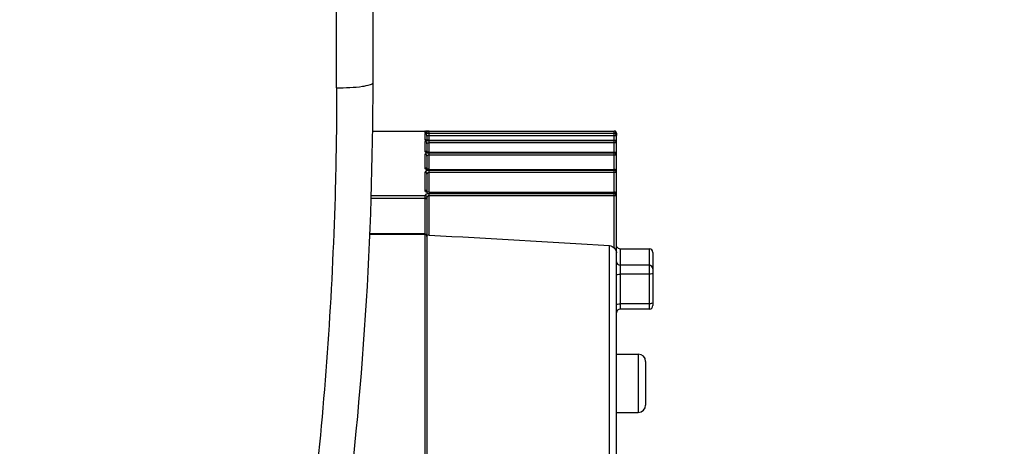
# Model space of a CAD drawing. Header units: millimetres. Extents: x 0 to 14268, y 0 to 10092.
# Tile 21 of 122: x 3714 to 3849, y 7190 to 7249. Entities that reach past the tile are written whole.
import ezdxf

# ---------------------------------------------------------------- set-up
doc = ezdxf.new("R2010")
doc.units = ezdxf.units.MM
doc.header["$LTSCALE"] = 784.74
doc.layers.get('0').update_dxf_attribs({"linetype": 'CONTINUOUS'})
for name, color, linetype in [('304103000191DXF_CONTINUOUS_LINE', 7, 'CONTINUOUS'), ('304304000142DXF_CONTINUOUS_LINE', 7, 'CONTINUOUS'), ('运动范围-新_DXF_DIMENSION', 7, 'CONTINUOUS')]:
    doc.layers.add(name, color=color, linetype=linetype)
doc.styles.get("Standard").update_dxf_attribs({"font": 'txt', "width": 0.7})
doc.dimstyles.new('DIMSTYLE_2', dxfattribs={"dimtxt": 108, "dimasz": 72, "dimexe": 1, "dimexo": 0, "dimgap": 2.25, "dimtad": 1, "dimdsep": 46, "dimtxsty": 'Standard', "dimblk": '_FILLED', "dimblk1": '_FILLED', "dimblk2": '_FILLED', "dimcen": 0.09, "dimclrt": 5, "dimazin": 2, "dimtp": 0.8, "dimtm": 0.8, "dimtfac": 1, "dimtofl": 0, "dimtmove": 0, "dimatfit": 3, "dimldrblk": '_FILLED', "dimfxl": 0, "dimtolj": 1, "dimarcsym": 0})

# ---------------------------------------------------------------- blocks, each defined once
blk = doc.blocks.new('_FILLED')
at = {"color": 0, "linetype": 'ByBlock'}
blk.add_solid([(0, 0), (-1, 0.1667), (-1, -0.1667)], dxfattribs=at)
blk = doc.blocks.new('*D9')
at = {"layer": '运动范围-新_DXF_DIMENSION', "color": 2, "linetype": 'Continuous', "transparency": 16777216}
for p, q in [((3212.87, 5599.9), (3212.87, 7914.48)), ((4042.87, 5599.9), (4042.87, 7914.48)), ((3212.87, 7902.48), (3627.87, 7902.48)), ((4042.87, 7902.48), (3627.87, 7902.48))]:
    blk.add_line(p, q, dxfattribs=at)
at = {"layer": '运动范围-新_DXF_DIMENSION', "color": 2, "linetype": 'Continuous', "transparency": 16777216, "xscale": 72, "yscale": 72, "zscale": 72, "rotation": 180}
blk.add_blockref('_FILLED', (3212.87, 7902.48), dxfattribs=at)
at = {"layer": '运动范围-新_DXF_DIMENSION', "color": 2, "linetype": 'Continuous', "transparency": 16777216, "xscale": 72, "yscale": 72, "zscale": 72}
blk.add_blockref('_FILLED', (4042.87, 7902.48), dxfattribs=at)
blk = doc.blocks.new('*D10')
at = {"layer": '运动范围-新_DXF_DIMENSION', "color": 2, "linetype": 'Continuous', "transparency": 16777216}
for p, q in [((3627.87, 7451.4), (3627.87, 7668.36)), ((4042.87, 5599.9), (4042.87, 7668.36)), ((3627.87, 7656.36), (3835.37, 7656.36)), ((4042.87, 7656.36), (3835.37, 7656.36))]:
    blk.add_line(p, q, dxfattribs=at)
at = {"layer": '运动范围-新_DXF_DIMENSION', "color": 2, "linetype": 'Continuous', "transparency": 16777216, "xscale": 72, "yscale": 72, "zscale": 72, "rotation": 180}
blk.add_blockref('_FILLED', (3627.87, 7656.36), dxfattribs=at)
at = {"layer": '运动范围-新_DXF_DIMENSION', "color": 2, "linetype": 'Continuous', "transparency": 16777216, "xscale": 72, "yscale": 72, "zscale": 72}
blk.add_blockref('_FILLED', (4042.87, 7656.36), dxfattribs=at)

msp = doc.modelspace()

# ---------------------------------------------------------------- linework, layer by layer
at = {"layer": '304103000191DXF_CONTINUOUS_LINE', "color": 9, "linetype": 'Continuous'}
msp.add_line((3757.87, 7239.67), (3757.87, 7323.397), dxfattribs=at)
at = {"layer": '304103000191DXF_CONTINUOUS_LINE', "color": 7, "linetype": 'Continuous'}
msp.add_line((3762.87, 7240.397), (3762.87, 7323.397), dxfattribs=at)
msp.add_arc((3262.87, 7240.397), 500, 345.36651, 360, dxfattribs=at)
at = {"layer": '304103000191DXF_CONTINUOUS_LINE', "color": 9, "linetype": 'Continuous'}
for points, knots in [([(3757.87, 7239.67), (3759.05, 7239.67), (3760.729, 7239.751), (3762.213, 7240.012), (3762.87, 7240.249), (3762.87, 7240.397)], [0, 0, 0, 0, 0.6912921, 0.9138573, 1, 1, 1, 1]), ([(3757.87, 7239.67), (3757.87, 7235.098), (3757.629, 7217.098), (3756.437, 7199.111), (3755.023, 7185.756)], [0, 0, 0, 0, 0.2539604, 1, 1, 1, 1])]:
    msp.add_open_spline(points, degree=3, knots=knots, dxfattribs=at)
at = {"layer": '304304000142DXF_CONTINUOUS_LINE', "color": 7, "linetype": 'Continuous'}
for p, q in [((3762.75, 7233.747), (3795.97, 7233.746)), ((3770.108, 7233.459), (3770.084, 7233.462)), ((3770.23, 7233.2), (3770.19, 7233.254)), ((3770.454, 7233.746), (3770.319, 7233.746)), ((3770.387, 7233.746), (3770.442, 7233.746)), ((3770.57, 7233.746), (3770.454, 7233.746)), ((3796.122, 7233.705), (3795.97, 7233.746)), ((3796.23, 7233.594), (3796.122, 7233.705)), ((3796.27, 7233.446), (3796.23, 7233.594)), ((3796.27, 7233.446), (3796.27, 7233.14)), ((3770.148, 7232.514), (3770.13, 7232.518)), ((3770.154, 7232.512), (3770.132, 7232.518)), ((3770.27, 7233.051), (3770.23, 7233.2)), ((3770.27, 7233.051), (3770.27, 7232.495)), ((3770.27, 7232.003), (3770.27, 7230.868)), ((3770.57, 7232.479), (3770.383, 7232.484)), ((3770.57, 7232.479), (3795.97, 7232.479)), ((3796.27, 7044.397), (3796.27, 7233.117)), ((3770.247, 7230.872), (3770.203, 7230.883)), ((3770.57, 7230.842), (3795.97, 7230.842)), ((3770.27, 7230.276), (3770.27, 7228.536)), ((3770.303, 7228.519), (3770.244, 7228.536)), ((3770.57, 7228.49), (3795.97, 7228.49)), ((3770.27, 7227.826), (3770.27, 7225.426)), ((3770.288, 7225.409), (3770.252, 7225.426)), ((3770.57, 7225.362), (3795.97, 7225.362)), ((3770.27, 7224.502), (3770.27, 7182.34)), ((3769.97, 7219.62), (3762.396, 7219.62)), ((3770.313, 7219.42), (3770.27, 7219.344)), ((3796.77, 7217.597), (3800.77, 7217.597)), ((3801.27, 7217.097), (3801.27, 7209.798)), ((3800.77, 7209.297), (3796.77, 7209.297)), ((3796.27, 7203.132), (3799.27, 7203.132)), ((3800.27, 7202.132), (3800.27, 7196.132)), ((3796.27, 7195.132), (3799.27, 7195.132))]:
    msp.add_line(p, q, dxfattribs=at)
at = {"layer": '304304000142DXF_CONTINUOUS_LINE', "color": 9, "linetype": 'Continuous'}
for p, q in [((3769.97, 7233.743), (3769.97, 7233.486)), ((3770.12, 7233.703), (3769.97, 7233.743)), ((3770.12, 7233.446), (3769.97, 7233.486)), ((3769.97, 7233.35), (3769.97, 7232.574)), ((3770.12, 7233.31), (3769.97, 7233.35)), ((3770.221, 7233.607), (3770.12, 7233.703)), ((3770.19, 7233.254), (3770.12, 7233.31)), ((3770.319, 7233.746), (3770.199, 7233.746)), ((3770.57, 7233.446), (3770.305, 7233.445)), ((3770.57, 7233.446), (3770.57, 7233.746)), ((3770.57, 7232.474), (3770.57, 7233.404)), ((3795.97, 7233.404), (3770.57, 7233.404)), ((3795.97, 7233.446), (3795.97, 7233.746)), ((3796.27, 7233.446), (3795.97, 7233.446)), ((3795.97, 7217.701), (3795.97, 7233.404)), ((3770.12, 7232.535), (3769.97, 7232.574)), ((3769.97, 7232.298), (3769.97, 7230.987)), ((3770.275, 7233.062), (3770.27, 7233.051)), ((3796.27, 7233.106), (3770.57, 7233.106)), ((3770.57, 7232.474), (3795.97, 7232.474)), ((3770.57, 7230.832), (3770.57, 7232.405)), ((3795.97, 7232.405), (3770.57, 7232.405)), ((3796.27, 7232.11), (3770.57, 7232.11)), ((3796.122, 7232.434), (3795.97, 7232.474)), ((3796.121, 7232.365), (3795.97, 7232.405)), ((3770.12, 7230.948), (3769.97, 7230.987)), ((3769.97, 7230.565), (3769.97, 7228.686)), ((3770.23, 7230.841), (3770.12, 7230.948)), ((3770.57, 7230.832), (3795.97, 7230.832)), ((3770.57, 7228.473), (3770.57, 7230.727)), ((3795.97, 7230.727), (3770.57, 7230.727)), ((3796.123, 7230.792), (3795.97, 7230.832)), ((3796.121, 7230.688), (3795.97, 7230.727)), ((3770.57, 7230.437), (3770.519, 7230.435)), ((3796.27, 7230.437), (3770.57, 7230.437)), ((3770.12, 7228.648), (3769.97, 7228.686)), ((3769.97, 7228.107), (3769.97, 7225.611)), ((3770.23, 7228.544), (3770.12, 7228.648)), ((3770.57, 7228.473), (3795.97, 7228.473)), ((3770.57, 7225.334), (3770.57, 7228.328)), ((3795.97, 7228.328), (3770.57, 7228.328)), ((3796.27, 7228.046), (3770.57, 7228.046)), ((3796.121, 7228.435), (3795.97, 7228.473)), ((3796.121, 7228.29), (3795.97, 7228.328)), ((3770.12, 7225.575), (3769.97, 7225.611)), ((3770.23, 7225.475), (3770.12, 7225.575)), ((3770.27, 7225.338), (3770.23, 7225.475)), ((3770.57, 7225.334), (3795.97, 7225.334)), ((3770.57, 7219.479), (3770.57, 7225.146)), ((3795.97, 7225.146), (3770.57, 7225.146)), ((3796.116, 7225.3), (3795.97, 7225.334)), ((3796.12, 7225.11), (3795.97, 7225.146)), ((3796.231, 7225.196), (3796.116, 7225.3)), ((3796.27, 7225.062), (3796.231, 7225.196)), ((3762.585, 7224.549), (3769.97, 7224.549)), ((3762.591, 7224.921), (3769.983, 7224.921)), ((3770.118, 7224.542), (3769.97, 7224.549)), ((3770.123, 7224.877), (3769.983, 7224.921)), ((3770.229, 7224.779), (3770.123, 7224.877)), ((3770.277, 7224.651), (3770.229, 7224.779)), ((3796.27, 7224.875), (3770.57, 7224.875)), ((3769.97, 7219.542), (3762.392, 7219.542)), ((3795.322, 7182.04), (3795.322, 7218.021)), ((3796.77, 7217.597), (3796.77, 7209.297)), ((3800.77, 7217.597), (3800.77, 7209.297)), ((3800.77, 7215.324), (3796.77, 7215.324)), ((3800.77, 7214.096), (3796.77, 7214.096)), ((3800.77, 7210.038), (3796.77, 7210.038)), ((3799.27, 7203.132), (3799.27, 7195.132))]:
    msp.add_line(p, q, dxfattribs=at)
at = {"layer": '304304000142DXF_CONTINUOUS_LINE', "color": 7, "linetype": 'Continuous'}
for points in [[(3770.31, 7233.445), (3770.19, 7233.451), (3770.108, 7233.459)], [(3770.27, 7233.443), (3770.23, 7233.593), (3770.221, 7233.607)], [(3770.57, 7233.44), (3770.459, 7233.44), (3770.31, 7233.445)], [(3796.27, 7233.14), (3796.232, 7233.285), (3796.122, 7233.397), (3795.97, 7233.439)], [(3796.27, 7233.106), (3796.231, 7233.252), (3796.121, 7233.364), (3795.97, 7233.404)], [(3770.383, 7232.484), (3770.238, 7232.498), (3770.148, 7232.514)], [(3770.57, 7230.842), (3770.382, 7230.851), (3770.247, 7230.872)], [(3770.57, 7228.49), (3770.481, 7228.493), (3770.303, 7228.519)], [(3770.57, 7225.362), (3770.442, 7225.371), (3770.288, 7225.409)], [(3770.57, 7219.479), (3770.424, 7219.469), (3770.313, 7219.42)]]:
    msp.add_lwpolyline(points, dxfattribs=at)
at = {"layer": '304304000142DXF_CONTINUOUS_LINE', "color": 9, "linetype": 'Continuous'}
for points in [[(3770.27, 7232.003), (3770.23, 7232.151), (3770.12, 7232.259), (3769.97, 7232.298)], [(3770.344, 7232.074), (3770.311, 7232.058), (3770.289, 7232.042), (3770.275, 7232.024), (3770.27, 7232.003)], [(3770.57, 7233.106), (3770.512, 7233.105), (3770.451, 7233.101), (3770.391, 7233.095), (3770.344, 7233.088), (3770.312, 7233.079), (3770.29, 7233.071), (3770.275, 7233.062)], [(3770.57, 7232.11), (3770.512, 7232.108), (3770.451, 7232.101), (3770.391, 7232.089), (3770.344, 7232.074)], [(3796.27, 7232.11), (3796.231, 7232.256), (3796.121, 7232.365)], [(3796.27, 7232.179), (3796.232, 7232.322), (3796.122, 7232.434)], [(3770.27, 7230.276), (3770.23, 7230.42), (3770.12, 7230.526), (3769.97, 7230.565)], [(3796.27, 7230.437), (3796.231, 7230.58), (3796.121, 7230.688)], [(3796.27, 7230.542), (3796.232, 7230.683), (3796.123, 7230.792)], [(3770.519, 7230.435), (3770.466, 7230.427), (3770.411, 7230.413), (3770.359, 7230.391), (3770.314, 7230.361), (3770.282, 7230.322), (3770.27, 7230.276)], [(3770.27, 7227.826), (3770.23, 7227.967), (3770.12, 7228.07), (3769.97, 7228.107)], [(3770.57, 7228.046), (3770.518, 7228.043), (3770.464, 7228.032), (3770.409, 7228.012), (3770.357, 7227.982), (3770.313, 7227.94), (3770.282, 7227.888), (3770.27, 7227.826)], [(3796.27, 7228.19), (3796.232, 7228.328), (3796.121, 7228.435)], [(3796.27, 7228.046), (3796.23, 7228.186), (3796.121, 7228.29)], [(3769.983, 7224.921), (3769.977, 7224.869), (3769.973, 7224.802), (3769.971, 7224.726), (3769.97, 7224.642), (3769.97, 7182.47)], [(3770.27, 7224.409), (3770.23, 7224.435), (3770.12, 7224.453), (3769.97, 7224.46)], [(3770.27, 7224.502), (3770.227, 7224.525), (3770.118, 7224.542)], [(3770.277, 7224.651), (3770.273, 7224.63), (3770.272, 7224.603), (3770.271, 7224.573), (3770.27, 7224.539), (3770.27, 7224.502)], [(3770.57, 7224.875), (3770.509, 7224.869), (3770.446, 7224.85), (3770.389, 7224.818), (3770.348, 7224.782), (3770.317, 7224.745), (3770.294, 7224.702), (3770.277, 7224.651)], [(3796.27, 7224.875), (3796.23, 7225.01), (3796.12, 7225.11)], [(3770.27, 7219.289), (3770.23, 7219.415), (3770.12, 7219.508), (3769.97, 7219.542)]]:
    msp.add_lwpolyline(points, dxfattribs=at)
for centre, radius, start, end in [((3770.212, 7234.097), 0.741, 260.73788, 262.13896), ((3770.285, 7243.516), 9.774, 268.87097, 269.09), ((3770.276, 7234.561), 1.209, 262.1138, 263.04662), ((3770.234, 7236.704), 3.259, 272.68484, 273.66221), ((3770.228, 7234.135), 1.647, 275.4571, 277.4236), ((3770.26, 7231.955), 1.105, 277.70771, 280.59097), ((3770.248, 7229.386), 0.889, 280.13463, 283.85742), ((3770.224, 7226.153), 0.786, 282.45682, 286.98769)]:
    msp.add_arc(centre, radius, start, end, dxfattribs=at)
at = {"layer": '304304000142DXF_CONTINUOUS_LINE', "color": 7, "linetype": 'Continuous'}
for centre, radius, start, end in [((3795.97, 7233.447), 0.3, 0, 90), ((3795.97, 7232.179), 0.3, 360, 90), ((3795.97, 7230.542), 0.3, 360, 90), ((3795.97, 7228.19), 0.3, 360, 90), ((3795.97, 7225.062), 0.3, 360, 90), ((3769.97, 7219.32), 0.3, 0, 90), ((3796.77, 7218.097), 0.5, 210, 270), ((3800.77, 7217.097), 0.5, 0, 90), ((3796.77, 7208.797), 0.5, 90, 180), ((3800.77, 7209.797), 0.5, 270, 360), ((3799.27, 7202.132), 1, 0, 90), ((3799.27, 7196.132), 1, 270, 360)]:
    msp.add_arc(centre, radius, start, end, dxfattribs=at)
at = {"layer": '304304000142DXF_CONTINUOUS_LINE', "color": 9, "linetype": 'Continuous'}
for points, knots in [([(3769.97, 7233.486), (3769.97, 7233.451), (3770.187, 7233.465), (3770.281, 7233.444), (3770.386, 7233.449)], [0, 0, 0, 0, 0.2522206, 1, 1, 1, 1]), ([(3770.199, 7233.746), (3770.155, 7233.746), (3770.015, 7233.75), (3770.084, 7233.744), (3770.093, 7233.744)], [0, 0, 0, 0, 0.8379926, 1, 1, 1, 1]), ([(3770.209, 7233.397), (3770.162, 7233.395), (3770.027, 7233.424), (3770.083, 7233.368), (3770.092, 7233.366)], [0, 0, 0, 0, 0.8235093, 1, 1, 1, 1]), ([(3769.97, 7232.574), (3769.97, 7232.544), (3770.103, 7232.494), (3770.193, 7232.488), (3770.27, 7232.489)], [0, 0, 0, 0, 0.2852546, 1, 1, 1, 1]), ([(3770.199, 7232.389), (3770.154, 7232.385), (3770.033, 7232.41), (3770.078, 7232.335), (3770.092, 7232.33)], [0, 0, 0, 0, 0.7544284, 1, 1, 1, 1]), ([(3770.092, 7232.33), (3770.098, 7232.329), (3770.11, 7232.325), (3770.123, 7232.322), (3770.13, 7232.32)], [0, 0, 0, 0, 0.4573408, 1, 1, 1, 1]), ([(3770.57, 7232.405), (3770.508, 7232.405), (3770.384, 7232.403), (3770.26, 7232.395), (3770.199, 7232.389)], [0, 0, 0, 0, 0.5023687, 1, 1, 1, 1]), ([(3770.27, 7232.489), (3770.288, 7232.489), (3770.326, 7232.491), (3770.365, 7232.493), (3770.385, 7232.495)], [0, 0, 0, 0, 0.4778895, 1, 1, 1, 1]), ([(3769.97, 7230.987), (3769.97, 7230.949), (3770.084, 7230.866), (3770.192, 7230.853), (3770.269, 7230.851)], [0, 0, 0, 0, 0.330054, 1, 1, 1, 1]), ([(3770.243, 7230.708), (3770.189, 7230.702), (3770.089, 7230.738), (3770.07, 7230.631), (3770.086, 7230.623)], [0, 0, 0, 0, 0.7585735, 1, 1, 1, 1]), ([(3770.086, 7230.623), (3770.093, 7230.619), (3770.111, 7230.611), (3770.13, 7230.604), (3770.14, 7230.601)], [0, 0, 0, 0, 0.4353709, 1, 1, 1, 1]), ([(3770.57, 7230.727), (3770.516, 7230.727), (3770.407, 7230.723), (3770.298, 7230.715), (3770.243, 7230.708)], [0, 0, 0, 0, 0.4935117, 1, 1, 1, 1]), ([(3770.269, 7230.851), (3770.291, 7230.851), (3770.338, 7230.852), (3770.384, 7230.856), (3770.408, 7230.859)], [0, 0, 0, 0, 0.4750855, 1, 1, 1, 1]), ([(3769.97, 7228.686), (3769.97, 7228.64), (3770.062, 7228.527), (3770.19, 7228.501), (3770.269, 7228.499)], [0, 0, 0, 0, 0.368511, 1, 1, 1, 1]), ([(3770.238, 7228.301), (3770.184, 7228.292), (3770.077, 7228.313), (3770.065, 7228.198), (3770.084, 7228.185)], [0, 0, 0, 0, 0.7031919, 1, 1, 1, 1]), ([(3770.084, 7228.185), (3770.091, 7228.18), (3770.11, 7228.169), (3770.129, 7228.161), (3770.139, 7228.156)], [0, 0, 0, 0, 0.440775, 1, 1, 1, 1]), ([(3770.57, 7228.328), (3770.515, 7228.328), (3770.404, 7228.323), (3770.293, 7228.311), (3770.238, 7228.301)], [0, 0, 0, 0, 0.4944863, 1, 1, 1, 1]), ([(3770.269, 7228.499), (3770.291, 7228.499), (3770.336, 7228.5), (3770.381, 7228.506), (3770.405, 7228.511)], [0, 0, 0, 0, 0.4735267, 1, 1, 1, 1]), ([(3769.97, 7225.611), (3769.97, 7225.555), (3770.039, 7225.416), (3770.188, 7225.371), (3770.27, 7225.371)], [0, 0, 0, 0, 0.405664, 1, 1, 1, 1]), ([(3770.57, 7225.146), (3770.506, 7225.146), (3770.38, 7225.137), (3770.256, 7225.114), (3770.198, 7225.096)], [0, 0, 0, 0, 0.5099854, 1, 1, 1, 1]), ([(3770.27, 7225.371), (3770.29, 7225.371), (3770.331, 7225.374), (3770.372, 7225.381), (3770.394, 7225.386)], [0, 0, 0, 0, 0.4724508, 1, 1, 1, 1]), ([(3770.198, 7225.096), (3770.159, 7225.084), (3770.095, 7225.071), (3770.055, 7224.999), (3770.064, 7224.976)], [0, 0, 0, 0, 0.6263511, 1, 1, 1, 1]), ([(3770.064, 7224.976), (3770.067, 7224.97), (3770.074, 7224.958), (3770.084, 7224.947), (3770.09, 7224.942)], [0, 0, 0, 0, 0.4513537, 1, 1, 1, 1]), ([(3796.27, 7213.966), (3796.27, 7214.028), (3796.521, 7214.067), (3796.656, 7214.096), (3796.77, 7214.096)], [0, 0, 0, 0, 0.3502743, 1, 1, 1, 1]), ([(3801.27, 7214.225), (3801.27, 7214.164), (3801.019, 7214.124), (3800.883, 7214.096), (3800.77, 7214.096)], [0, 0, 0, 0, 0.3502743, 1, 1, 1, 1]), ([(3796.27, 7209.909), (3796.27, 7209.97), (3796.521, 7210.01), (3796.656, 7210.038), (3796.77, 7210.038)], [0, 0, 0, 0, 0.3502743, 1, 1, 1, 1]), ([(3801.01, 7210.059), (3800.971, 7210.053), (3800.891, 7210.042), (3800.811, 7210.038), (3800.77, 7210.038)], [0, 0, 0, 0, 0.4939374, 1, 1, 1, 1]), ([(3801.27, 7210.168), (3801.27, 7210.136), (3801.151, 7210.09), (3801.073, 7210.07), (3801.01, 7210.059)], [0, 0, 0, 0, 0.335506, 1, 1, 1, 1])]:
    msp.add_open_spline(points, degree=3, knots=knots, dxfattribs=at)
at = {"layer": '304304000142DXF_CONTINUOUS_LINE', "color": 7, "linetype": 'Continuous'}
for points, knots in [([(3770.57, 7233.404), (3770.51, 7233.404), (3770.39, 7233.403), (3770.269, 7233.4), (3770.209, 7233.397)], [0, 0, 0, 0, 0.4998628, 1, 1, 1, 1]), ([(3795.97, 7217.701), (3796.032, 7217.633), (3796.14, 7217.488), (3796.217, 7217.324), (3796.241, 7217.24)], [0, 0, 0, 0, 0.5132475, 1, 1, 1, 1]), ([(3796.241, 7217.24), (3796.25, 7217.209), (3796.265, 7217.147), (3796.27, 7217.083), (3796.27, 7217.052)], [0, 0, 0, 0, 0.5096772, 1, 1, 1, 1])]:
    msp.add_open_spline(points, degree=3, knots=knots, dxfattribs=at)
for points in [[(3770.57, 7219.479), (3778.821, 7218.994), (3787.071, 7218.508), (3795.322, 7218.021)], [(3795.322, 7218.021), (3795.563, 7218.007), (3795.808, 7217.88), (3795.97, 7217.701)]]:
    msp.add_open_spline(points, degree=3, dxfattribs=at)
at = {"layer": '304304000142DXF_CONTINUOUS_LINE', "color": 9, "linetype": 'Continuous'}
for points in [[(3796.27, 7215.809), (3796.27, 7215.576), (3796.538, 7215.324), (3796.77, 7215.324)], [(3801.27, 7214.839), (3801.27, 7215.071), (3801.002, 7215.324), (3800.77, 7215.324)]]:
    msp.add_open_spline(points, degree=3, dxfattribs=at)

# ---------------------------------------------------------------- dimensions: what is measured, and where the dimension line sits
at = {"layer": '运动范围-新_DXF_DIMENSION', "color": 2, "linetype": 'Continuous'}
dim = msp.add_linear_dim(base=(4042.87, 7902.477), p1=(3212.87, 5599.897), p2=(4042.87, 5599.897), dimstyle='DIMSTYLE_2', dxfattribs=at)
dim.commit()
dim.dimension.update_dxf_attribs({"geometry": '*D9', "text_midpoint": (3513.009, 7902.477), "dimtype": 160})
dim = msp.add_linear_dim(base=(3627.87, 7656.357), p1=(4042.87, 5599.897), p2=(3627.87, 7451.397), angle=180, dimstyle='DIMSTYLE_2', dxfattribs=at)
dim.commit()
dim.dimension.update_dxf_attribs({"geometry": '*D10', "text_midpoint": (3738.625, 7656.357), "dimtype": 160})

doc.saveas('drawing.dxf')
